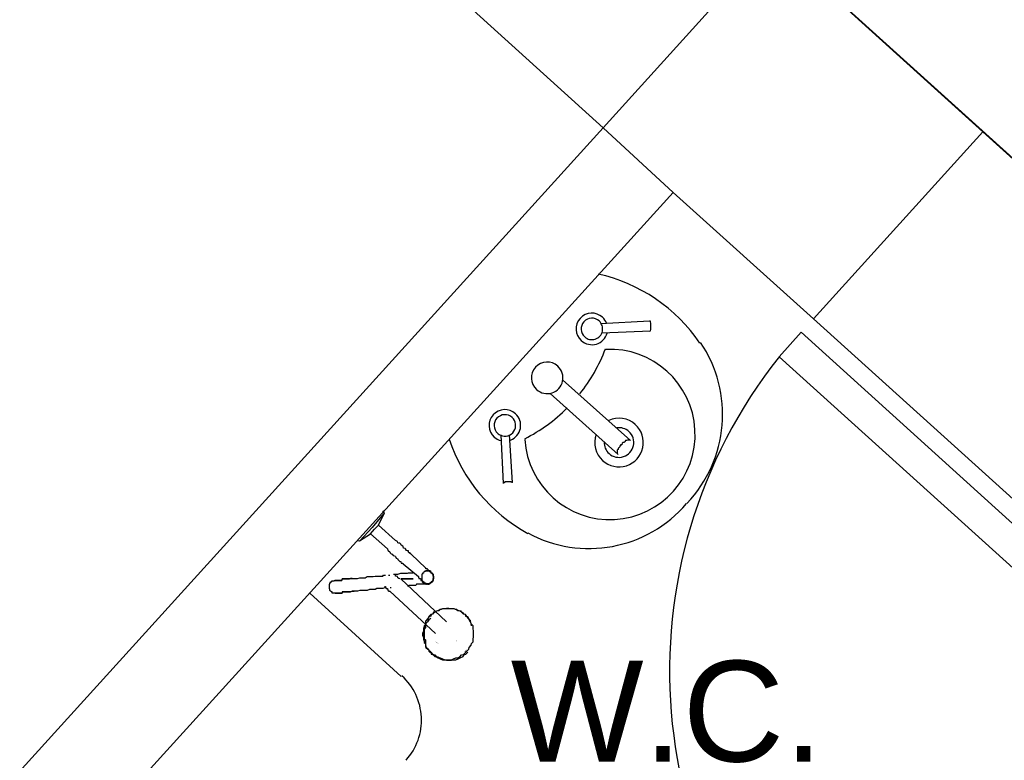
# Model space of a CAD drawing. Header units: millimetres. Extents: x 335 to 739275, y -1 to 84.
# Tile 53 of 71: x 382.52 to 384.59, y 37.71 to 39.26. Entities that reach past the tile are written whole.
import ezdxf

# ---------------------------------------------------------------- set-up
doc = ezdxf.new("R2010")
doc.units = ezdxf.units.MM
doc.header["$MEASUREMENT"] = 0
doc.styles.add('Arial', font='arial.ttf')

msp = doc.modelspace()

# ---------------------------------------------------------------- hatches: boundary and pattern name
at = {"linetype": 'Continuous'}
for points in [[(383.4027, 37.9507), (383.3957, 37.9557), (383.3987, 37.9527), (383.4027, 37.9507), (383.4027, 37.9507)], [(383.4407, 37.9547), (383.4407, 37.9587), (383.4397, 37.9557), (383.4407, 37.9547), (383.4407, 37.9547)], [(383.4567, 37.9327), (383.4627, 37.9387), (383.4627, 37.9387), (383.4607, 37.9347), (383.4607, 37.9347), (383.4567, 37.9327), (383.4567, 37.9327), (383.4567, 37.9327), (383.4567, 37.9327)]]:
    msp.add_hatch(color=256, dxfattribs=at).paths.add_polyline_path(points)

# ---------------------------------------------------------------- linework, layer by layer
at = {"color": 7}
for p, q in [((382.1277, 40.5057), (383.7497, 39.0357)), ((384.1047, 39.4287), (383.7497, 39.0357)), ((384.1047, 39.4297), (387.3517, 36.4907)), ((384.5477, 39.0277), (384.1047, 39.4287)), ((383.7497, 39.0357), (382.2787, 37.4137)), ((383.8967, 38.8997), (383.7497, 39.0357)), ((384.5477, 39.0277), (384.1917, 38.6337)), ((384.1917, 38.6337), (384.5477, 39.0277)), ((389.2677, 34.7547), (384.5477, 39.0277)), ((382.5607, 37.4277), (383.8967, 38.8997)), ((383.8967, 38.8997), (384.1917, 38.6337)), ((384.1917, 38.6337), (384.9787, 37.9227)), ((384.1917, 38.6337), (384.9787, 37.9227)), ((384.1657, 38.6057), (384.1197, 38.5537)), ((384.9527, 37.8927), (384.1657, 38.6057)), ((384.9057, 37.8437), (384.1197, 38.5537)), ((383.2877, 38.2237), (383.2637, 38.1947)), ((383.2767, 38.1997), (383.2897, 38.2257)), ((383.2897, 38.2257), (383.2857, 38.2297)), ((383.2637, 38.1947), (383.2377, 38.1667)), ((383.2597, 38.1817), (383.2687, 38.1917)), ((383.2687, 38.1917), (383.2767, 38.1997)), ((383.3127, 38.1677), (383.2767, 38.1997)), ((383.2367, 38.1667), (383.2597, 38.1817)), ((383.2597, 38.1817), (383.2957, 38.1497)), ((383.2327, 38.1677), (383.2367, 38.1667)), ((383.3767, 38.1097), (383.3457, 38.1387)), ((383.3287, 38.1187), (383.3607, 38.0917)), ((383.4197, 37.9967), (383.3237, 38.0867)), ((383.3037, 38.0677), (383.3017, 38.0677)), ((383.1327, 38.0567), (383.3247, 37.8817)), ((383.3007, 38.0607), (383.3967, 37.9717)), ((383.4647, 38.0067), (383.4627, 38.0077)), ((383.3907, 37.9277), (383.3927, 37.9267))]:
    msp.add_line(p, q, dxfattribs=at)
at = {"color": 7, "linetype": 'Continuous'}
for p, q in [((383.8467, 38.6287), (383.7437, 38.6237)), ((383.8487, 38.6077), (383.7467, 38.6037)), ((383.8067, 38.3777), (383.6637, 38.5057)), ((383.7807, 38.3487), (383.6377, 38.4767)), ((383.5397, 38.2877), (383.5347, 38.3897)), ((383.5587, 38.2897), (383.5527, 38.3897))]:
    msp.add_line(p, q, dxfattribs=at)
for points in [[(383.8467, 38.6077), (383.8487, 38.6087), (383.8487, 38.6087), (383.8497, 38.6117), (383.8497, 38.6127), (383.8497, 38.6127), (383.8497, 38.6137), (383.8497, 38.6137), (383.8497, 38.6137), (383.8497, 38.6167), (383.8497, 38.6167), (383.8497, 38.6167), (383.8497, 38.6167), (383.8497, 38.6167), (383.8497, 38.6177), (383.8497, 38.6177), (383.8497, 38.6177), (383.8497, 38.6177), (383.8497, 38.6177), (383.8497, 38.6177), (383.8497, 38.6177), (383.8497, 38.6197), (383.8497, 38.6197), (383.8497, 38.6197), (383.8497, 38.6197), (383.8497, 38.6197), (383.8497, 38.6217), (383.8497, 38.6217), (383.8497, 38.6217), (383.8497, 38.6217), (383.8497, 38.6237), (383.8497, 38.6237), (383.8497, 38.6247), (383.8497, 38.6247), (383.8487, 38.6277), (383.8487, 38.6287), (383.8467, 38.6287)], [(383.8067, 38.3777), (383.8057, 38.3787), (383.8047, 38.3787), (383.8017, 38.3787), (383.8007, 38.3787), (383.7987, 38.3777), (383.7967, 38.3777), (383.7947, 38.3747), (383.7937, 38.3747), (383.7937, 38.3737), (383.7907, 38.3737), (383.7907, 38.3737), (383.7897, 38.3727), (383.7897, 38.3727), (383.7897, 38.3727), (383.7887, 38.3697), (383.7887, 38.3697), (383.7887, 38.3697), (383.7887, 38.3687), (383.7857, 38.3687), (383.7857, 38.3687), (383.7857, 38.3667), (383.7847, 38.3667), (383.7847, 38.3667), (383.7847, 38.3647), (383.7847, 38.3647), (383.7827, 38.3627), (383.7827, 38.3627), (383.7807, 38.3617), (383.7807, 38.3617), (383.7807, 38.3587), (383.7787, 38.3577), (383.7787, 38.3567), (383.7787, 38.3537), (383.7787, 38.3527), (383.7787, 38.3507), (383.7807, 38.3487)], [(383.5587, 38.2897), (383.5587, 38.2897), (383.5567, 38.2897), (383.5557, 38.2907), (383.5557, 38.2907), (383.5527, 38.2907), (383.5527, 38.2907), (383.5517, 38.2907), (383.5517, 38.2907), (383.5517, 38.2907), (383.5507, 38.2907), (383.5507, 38.2907), (383.5507, 38.2907), (383.5507, 38.2907), (383.5507, 38.2907), (383.5507, 38.2907), (383.5477, 38.2907), (383.5477, 38.2907), (383.5477, 38.2907), (383.5477, 38.2907), (383.5477, 38.2907), (383.5477, 38.2907), (383.5477, 38.2907), (383.5467, 38.2907), (383.5467, 38.2907), (383.5467, 38.2907), (383.5467, 38.2907), (383.5467, 38.2907), (383.5447, 38.2907), (383.5447, 38.2907), (383.5447, 38.2907), (383.5427, 38.2907), (383.5427, 38.2897), (383.5407, 38.2897), (383.5397, 38.2897), (383.5397, 38.2897), (383.5397, 38.2877)]]:
    msp.add_lwpolyline(points, dxfattribs=at)
at = {"color": 7}
for points in [[(383.2957, 38.1497), (383.2967, 38.1467), (383.2977, 38.1457), (383.3007, 38.1437), (383.3017, 38.1417), (383.3037, 38.1397), (383.3057, 38.1387), (383.3077, 38.1357), (383.3087, 38.1357), (383.3117, 38.1347), (383.3127, 38.1337), (383.3137, 38.1307), (383.3167, 38.1297), (383.3167, 38.1297), (383.3177, 38.1277), (383.3197, 38.1257), (383.3217, 38.1237), (383.3237, 38.1237), (383.3237, 38.1227), (383.3247, 38.1197), (383.3277, 38.1197), (383.3277, 38.1187), (383.3287, 38.1187)], [(383.3457, 38.1387), (383.3447, 38.1397), (383.3437, 38.1397), (383.3437, 38.1417), (383.3407, 38.1417), (383.3397, 38.1437), (383.3397, 38.1457), (383.3377, 38.1457), (383.3357, 38.1467), (383.3337, 38.1497), (383.3327, 38.1507), (383.3297, 38.1517), (383.3297, 38.1517), (383.3287, 38.1547), (383.3277, 38.1557), (383.3247, 38.1577), (383.3237, 38.1597), (383.3217, 38.1617), (383.3197, 38.1617), (383.3177, 38.1627), (383.3167, 38.1657), (383.3137, 38.1667), (383.3127, 38.1677)], [(383.3877, 38.0997), (383.3877, 38.0997), (383.3877, 38.0997), (383.3877, 38.0997), (383.3877, 38.0997), (383.3877, 38.0997), (383.3867, 38.1027), (383.3867, 38.1027), (383.3867, 38.1027), (383.3847, 38.1037), (383.3847, 38.1037), (383.3847, 38.1037), (383.3827, 38.1047), (383.3827, 38.1047), (383.3807, 38.1067), (383.3797, 38.1067), (383.3797, 38.1077), (383.3767, 38.1077), (383.3767, 38.1097), (383.3767, 38.1097)], [(383.2217, 38.0877), (383.2177, 38.0877), (383.2157, 38.0867), (383.2117, 38.0867), (383.2097, 38.0867), (383.2057, 38.0867), (383.2047, 38.0867), (383.2007, 38.0867), (383.1997, 38.0837), (383.1967, 38.0837), (383.1937, 38.0837), (383.1917, 38.0837), (383.1897, 38.0837), (383.1897, 38.0837), (383.1887, 38.0837), (383.1857, 38.0837), (383.1857, 38.0837), (383.1847, 38.0837), (383.1847, 38.0837), (383.1847, 38.0837), (383.1847, 38.0837), (383.1847, 38.0837)], [(383.1847, 38.0837), (383.1847, 38.0837), (383.1847, 38.0837), (383.1847, 38.0837), (383.1857, 38.0837), (383.1857, 38.0837), (383.1887, 38.0837), (383.1887, 38.0837), (383.1897, 38.0837), (383.1917, 38.0837), (383.1937, 38.0837), (383.1957, 38.0837), (383.1997, 38.0837), (383.2007, 38.0867), (383.2017, 38.0867), (383.2057, 38.0867), (383.2077, 38.0867), (383.2117, 38.0867), (383.2157, 38.0867), (383.2177, 38.0877), (383.2217, 38.0877)], [(383.2217, 38.0877), (383.2277, 38.0877), (383.2327, 38.0877), (383.2377, 38.0887), (383.2437, 38.0887), (383.2487, 38.0887), (383.2527, 38.0917), (383.2577, 38.0917), (383.2607, 38.0917), (383.2657, 38.0917), (383.2697, 38.0927), (383.2737, 38.0927), (383.2767, 38.0927), (383.2807, 38.0927), (383.2817, 38.0927), (383.2857, 38.0927), (383.2877, 38.0947), (383.2917, 38.0947)], [(383.2977, 38.0947), (383.2977, 38.0947), (383.3007, 38.0947), (383.3007, 38.0947)], [(383.3087, 38.0967), (383.3117, 38.0967), (383.3177, 38.0967), (383.3237, 38.0987), (383.3297, 38.0987), (383.3357, 38.0987)], [(383.3217, 38.0867), (383.3217, 38.0867), (383.3197, 38.0877), (383.3197, 38.0877), (383.3177, 38.0887), (383.3177, 38.0887), (383.3167, 38.0917), (383.3167, 38.0917), (383.3167, 38.0917), (383.3137, 38.0927), (383.3137, 38.0927), (383.3137, 38.0927), (383.3137, 38.0927), (383.3127, 38.0927), (383.3127, 38.0927), (383.3127, 38.0947), (383.3127, 38.0947), (383.3127, 38.0947)], [(383.3497, 38.0867), (383.3407, 38.0867), (383.3397, 38.0867), (383.3377, 38.0867), (383.3377, 38.0867), (383.3377, 38.0867), (383.3377, 38.0867), (383.3377, 38.0867), (383.3377, 38.0867), (383.3377, 38.0867), (383.3377, 38.0867), (383.3377, 38.0867), (383.3377, 38.0867), (383.3377, 38.0867), (383.3357, 38.0867), (383.3357, 38.0867), (383.3357, 38.0867), (383.3357, 38.0867), (383.3357, 38.0867), (383.3357, 38.0867), (383.3357, 38.0867), (383.3357, 38.0867), (383.3357, 38.0867), (383.3357, 38.0867), (383.3357, 38.0867), (383.3357, 38.0867), (383.3357, 38.0867), (383.3357, 38.0867), (383.3357, 38.0867), (383.3357, 38.0867), (383.3357, 38.0867), (383.3357, 38.0867), (383.3357, 38.0867), (383.3357, 38.0867), (383.3337, 38.0867), (383.3327, 38.0867), (383.3237, 38.0867), (383.3327, 38.0867), (383.3337, 38.0867), (383.3357, 38.0867), (383.3357, 38.0867), (383.3357, 38.0867), (383.3357, 38.0867), (383.3357, 38.0867), (383.3357, 38.0867), (383.3357, 38.0867), (383.3357, 38.0867), (383.3357, 38.0867), (383.3357, 38.0867), (383.3357, 38.0867), (383.3357, 38.0867), (383.3357, 38.0867), (383.3357, 38.0867), (383.3357, 38.0867), (383.3357, 38.0867), (383.3357, 38.0867), (383.3357, 38.0867), (383.3357, 38.0867), (383.3357, 38.0867), (383.3377, 38.0867), (383.3377, 38.0867), (383.3377, 38.0867), (383.3377, 38.0867), (383.3377, 38.0867), (383.3377, 38.0867), (383.3377, 38.0867), (383.3377, 38.0867), (383.3377, 38.0867), (383.3377, 38.0867), (383.3377, 38.0867), (383.3397, 38.0867), (383.3407, 38.0867), (383.3497, 38.0867)], [(383.3497, 38.0867), (383.3407, 38.0867), (383.3397, 38.0867), (383.3377, 38.0867), (383.3377, 38.0867), (383.3377, 38.0867), (383.3377, 38.0867), (383.3377, 38.0867), (383.3377, 38.0867), (383.3377, 38.0867), (383.3377, 38.0867), (383.3377, 38.0867), (383.3377, 38.0867), (383.3377, 38.0867), (383.3357, 38.0867), (383.3357, 38.0867), (383.3357, 38.0867), (383.3357, 38.0867), (383.3357, 38.0867), (383.3357, 38.0867), (383.3357, 38.0867), (383.3357, 38.0867), (383.3357, 38.0867), (383.3357, 38.0867), (383.3357, 38.0867), (383.3357, 38.0867), (383.3357, 38.0867), (383.3357, 38.0867), (383.3357, 38.0867), (383.3357, 38.0867), (383.3357, 38.0867), (383.3357, 38.0867), (383.3357, 38.0867), (383.3357, 38.0867), (383.3337, 38.0867), (383.3327, 38.0867), (383.3237, 38.0867), (383.3327, 38.0867), (383.3337, 38.0867), (383.3357, 38.0867), (383.3357, 38.0867), (383.3357, 38.0867), (383.3357, 38.0867), (383.3357, 38.0867), (383.3357, 38.0867), (383.3357, 38.0867), (383.3357, 38.0867), (383.3357, 38.0867), (383.3357, 38.0867), (383.3357, 38.0867), (383.3357, 38.0867), (383.3357, 38.0867), (383.3357, 38.0867), (383.3357, 38.0867), (383.3357, 38.0867), (383.3357, 38.0867), (383.3357, 38.0867), (383.3357, 38.0867), (383.3357, 38.0867), (383.3377, 38.0867), (383.3377, 38.0867), (383.3377, 38.0867), (383.3377, 38.0867), (383.3377, 38.0867), (383.3377, 38.0867), (383.3377, 38.0867), (383.3377, 38.0867), (383.3377, 38.0867), (383.3377, 38.0867), (383.3377, 38.0867), (383.3397, 38.0867), (383.3407, 38.0867), (383.3497, 38.0867)], [(383.3497, 38.0867), (383.3407, 38.0867), (383.3397, 38.0867), (383.3377, 38.0867), (383.3377, 38.0867), (383.3377, 38.0867), (383.3377, 38.0867), (383.3377, 38.0867), (383.3377, 38.0867), (383.3377, 38.0867), (383.3377, 38.0867), (383.3377, 38.0867), (383.3377, 38.0867), (383.3377, 38.0867), (383.3357, 38.0867), (383.3357, 38.0867), (383.3357, 38.0867), (383.3357, 38.0867), (383.3357, 38.0867), (383.3357, 38.0867), (383.3357, 38.0867), (383.3357, 38.0867), (383.3357, 38.0867), (383.3357, 38.0867), (383.3357, 38.0867), (383.3357, 38.0867), (383.3357, 38.0867), (383.3357, 38.0867), (383.3357, 38.0867), (383.3357, 38.0867), (383.3357, 38.0867), (383.3357, 38.0867), (383.3357, 38.0867), (383.3357, 38.0867), (383.3337, 38.0867), (383.3327, 38.0867), (383.3237, 38.0867), (383.3327, 38.0867), (383.3337, 38.0867), (383.3357, 38.0867), (383.3357, 38.0867), (383.3357, 38.0867), (383.3357, 38.0867), (383.3357, 38.0867), (383.3357, 38.0867), (383.3357, 38.0867), (383.3357, 38.0867), (383.3357, 38.0867), (383.3357, 38.0867), (383.3357, 38.0867), (383.3357, 38.0867), (383.3357, 38.0867), (383.3357, 38.0867), (383.3357, 38.0867), (383.3357, 38.0867), (383.3357, 38.0867), (383.3357, 38.0867), (383.3357, 38.0867), (383.3357, 38.0867), (383.3377, 38.0867), (383.3377, 38.0867), (383.3377, 38.0867), (383.3377, 38.0867), (383.3377, 38.0867), (383.3377, 38.0867), (383.3377, 38.0867), (383.3377, 38.0867), (383.3377, 38.0867), (383.3377, 38.0867), (383.3377, 38.0867), (383.3397, 38.0867), (383.3407, 38.0867), (383.3497, 38.0867)], [(383.3497, 38.0867), (383.3407, 38.0867), (383.3397, 38.0867), (383.3377, 38.0867), (383.3377, 38.0867), (383.3377, 38.0867), (383.3377, 38.0867), (383.3377, 38.0867), (383.3377, 38.0867), (383.3377, 38.0867), (383.3377, 38.0867), (383.3377, 38.0867), (383.3377, 38.0867), (383.3377, 38.0867), (383.3357, 38.0867), (383.3357, 38.0867), (383.3357, 38.0867), (383.3357, 38.0867), (383.3357, 38.0867), (383.3357, 38.0867), (383.3357, 38.0867), (383.3357, 38.0867), (383.3357, 38.0867), (383.3357, 38.0867), (383.3357, 38.0867), (383.3357, 38.0867), (383.3357, 38.0867), (383.3357, 38.0867), (383.3357, 38.0867), (383.3357, 38.0867), (383.3357, 38.0867), (383.3357, 38.0867), (383.3357, 38.0867), (383.3357, 38.0867), (383.3337, 38.0867), (383.3327, 38.0867), (383.3237, 38.0867), (383.3327, 38.0867), (383.3337, 38.0867), (383.3357, 38.0867), (383.3357, 38.0867), (383.3357, 38.0867), (383.3357, 38.0867), (383.3357, 38.0867), (383.3357, 38.0867), (383.3357, 38.0867), (383.3357, 38.0867), (383.3357, 38.0867), (383.3357, 38.0867), (383.3357, 38.0867), (383.3357, 38.0867), (383.3357, 38.0867), (383.3357, 38.0867), (383.3357, 38.0867), (383.3357, 38.0867), (383.3357, 38.0867), (383.3357, 38.0867), (383.3357, 38.0867), (383.3357, 38.0867), (383.3377, 38.0867), (383.3377, 38.0867), (383.3377, 38.0867), (383.3377, 38.0867), (383.3377, 38.0867), (383.3377, 38.0867), (383.3377, 38.0867), (383.3377, 38.0867), (383.3377, 38.0867), (383.3377, 38.0867), (383.3377, 38.0867), (383.3397, 38.0867), (383.3407, 38.0867), (383.3497, 38.0867)], [(383.3497, 38.0867), (383.3407, 38.0867), (383.3397, 38.0867), (383.3377, 38.0867), (383.3377, 38.0867), (383.3377, 38.0867), (383.3377, 38.0867), (383.3377, 38.0867), (383.3377, 38.0867), (383.3377, 38.0867), (383.3377, 38.0867), (383.3377, 38.0867), (383.3377, 38.0867), (383.3377, 38.0867), (383.3357, 38.0867), (383.3357, 38.0867), (383.3357, 38.0867), (383.3357, 38.0867), (383.3357, 38.0867), (383.3357, 38.0867), (383.3357, 38.0867), (383.3357, 38.0867), (383.3357, 38.0867), (383.3357, 38.0867), (383.3357, 38.0867), (383.3357, 38.0867), (383.3357, 38.0867), (383.3357, 38.0867), (383.3357, 38.0867), (383.3357, 38.0867), (383.3357, 38.0867), (383.3357, 38.0867), (383.3357, 38.0867), (383.3357, 38.0867), (383.3337, 38.0867), (383.3327, 38.0867), (383.3237, 38.0867), (383.3327, 38.0867), (383.3337, 38.0867), (383.3357, 38.0867), (383.3357, 38.0867), (383.3357, 38.0867), (383.3357, 38.0867), (383.3357, 38.0867), (383.3357, 38.0867), (383.3357, 38.0867), (383.3357, 38.0867), (383.3357, 38.0867), (383.3357, 38.0867), (383.3357, 38.0867), (383.3357, 38.0867), (383.3357, 38.0867), (383.3357, 38.0867), (383.3357, 38.0867), (383.3357, 38.0867), (383.3357, 38.0867), (383.3357, 38.0867), (383.3357, 38.0867), (383.3357, 38.0867), (383.3377, 38.0867), (383.3377, 38.0867), (383.3377, 38.0867), (383.3377, 38.0867), (383.3377, 38.0867), (383.3377, 38.0867), (383.3377, 38.0867), (383.3377, 38.0867), (383.3377, 38.0867), (383.3377, 38.0867), (383.3377, 38.0867), (383.3397, 38.0867), (383.3407, 38.0867), (383.3497, 38.0867)], [(383.3497, 38.0867), (383.3407, 38.0867), (383.3397, 38.0867), (383.3377, 38.0867), (383.3377, 38.0867), (383.3377, 38.0867), (383.3377, 38.0867), (383.3377, 38.0867), (383.3377, 38.0867), (383.3377, 38.0867), (383.3377, 38.0867), (383.3377, 38.0867), (383.3377, 38.0867), (383.3377, 38.0867), (383.3357, 38.0867), (383.3357, 38.0867), (383.3357, 38.0867), (383.3357, 38.0867), (383.3357, 38.0867), (383.3357, 38.0867), (383.3357, 38.0867), (383.3357, 38.0867), (383.3357, 38.0867), (383.3357, 38.0867), (383.3357, 38.0867), (383.3357, 38.0867), (383.3357, 38.0867), (383.3357, 38.0867), (383.3357, 38.0867), (383.3357, 38.0867), (383.3357, 38.0867), (383.3357, 38.0867), (383.3357, 38.0867), (383.3357, 38.0867), (383.3337, 38.0867), (383.3327, 38.0867), (383.3237, 38.0867), (383.3327, 38.0867), (383.3337, 38.0867), (383.3357, 38.0867), (383.3357, 38.0867), (383.3357, 38.0867), (383.3357, 38.0867), (383.3357, 38.0867), (383.3357, 38.0867), (383.3357, 38.0867), (383.3357, 38.0867), (383.3357, 38.0867), (383.3357, 38.0867), (383.3357, 38.0867), (383.3357, 38.0867), (383.3357, 38.0867), (383.3357, 38.0867), (383.3357, 38.0867), (383.3357, 38.0867), (383.3357, 38.0867), (383.3357, 38.0867), (383.3357, 38.0867), (383.3357, 38.0867), (383.3377, 38.0867), (383.3377, 38.0867), (383.3377, 38.0867), (383.3377, 38.0867), (383.3377, 38.0867), (383.3377, 38.0867), (383.3377, 38.0867), (383.3377, 38.0867), (383.3377, 38.0867), (383.3377, 38.0867), (383.3377, 38.0867), (383.3397, 38.0867), (383.3407, 38.0867), (383.3497, 38.0867)], [(383.3497, 38.0867), (383.3407, 38.0867), (383.3397, 38.0867), (383.3377, 38.0867), (383.3377, 38.0867), (383.3377, 38.0867), (383.3377, 38.0867), (383.3377, 38.0867), (383.3377, 38.0867), (383.3377, 38.0867), (383.3377, 38.0867), (383.3377, 38.0867), (383.3377, 38.0867), (383.3377, 38.0867), (383.3357, 38.0867), (383.3357, 38.0867), (383.3357, 38.0867), (383.3357, 38.0867), (383.3357, 38.0867), (383.3357, 38.0867), (383.3357, 38.0867), (383.3357, 38.0867), (383.3357, 38.0867), (383.3357, 38.0867), (383.3357, 38.0867), (383.3357, 38.0867), (383.3357, 38.0867), (383.3357, 38.0867), (383.3357, 38.0867), (383.3357, 38.0867), (383.3357, 38.0867), (383.3357, 38.0867), (383.3357, 38.0867), (383.3357, 38.0867), (383.3337, 38.0867), (383.3327, 38.0867), (383.3237, 38.0867), (383.3327, 38.0867), (383.3337, 38.0867), (383.3357, 38.0867), (383.3357, 38.0867), (383.3357, 38.0867), (383.3357, 38.0867), (383.3357, 38.0867), (383.3357, 38.0867), (383.3357, 38.0867), (383.3357, 38.0867), (383.3357, 38.0867), (383.3357, 38.0867), (383.3357, 38.0867), (383.3357, 38.0867), (383.3357, 38.0867), (383.3357, 38.0867), (383.3357, 38.0867), (383.3357, 38.0867), (383.3357, 38.0867), (383.3357, 38.0867), (383.3357, 38.0867), (383.3357, 38.0867), (383.3377, 38.0867), (383.3377, 38.0867), (383.3377, 38.0867), (383.3377, 38.0867), (383.3377, 38.0867), (383.3377, 38.0867), (383.3377, 38.0867), (383.3377, 38.0867), (383.3377, 38.0867), (383.3377, 38.0867), (383.3377, 38.0867), (383.3397, 38.0867), (383.3407, 38.0867), (383.3497, 38.0867)], [(383.3357, 38.0987), (383.3377, 38.0987), (383.3397, 38.0997), (383.3407, 38.0997), (383.3437, 38.0997), (383.3447, 38.0997), (383.3457, 38.0997), (383.3487, 38.0997), (383.3497, 38.0997)], [(383.3607, 38.0917), (383.3607, 38.0887), (383.3617, 38.0887), (383.3617, 38.0877), (383.3647, 38.0877), (383.3657, 38.0867), (383.3657, 38.0867), (383.3657, 38.0837), (383.3677, 38.0837), (383.3677, 38.0827), (383.3697, 38.0827), (383.3697, 38.0827), (383.3697, 38.0827), (383.3697, 38.0807), (383.3717, 38.0807), (383.3717, 38.0807), (383.3717, 38.0807), (383.3717, 38.0807), (383.3717, 38.0807)], [(383.3877, 38.0997), (383.3877, 38.0997), (383.3867, 38.1027), (383.3867, 38.1027), (383.3847, 38.1027), (383.3827, 38.1037), (383.3827, 38.1037), (383.3807, 38.1037), (383.3797, 38.1037), (383.3797, 38.1037), (383.3767, 38.1037), (383.3757, 38.1037), (383.3757, 38.1037), (383.3757, 38.1027), (383.3757, 38.1027), (383.3727, 38.1027), (383.3717, 38.0997), (383.3717, 38.0997), (383.3717, 38.0987), (383.3697, 38.0987), (383.3697, 38.0967), (383.3677, 38.0967), (383.3677, 38.0947), (383.3677, 38.0947), (383.3677, 38.0927), (383.3677, 38.0917), (383.3677, 38.0917), (383.3677, 38.0887), (383.3677, 38.0877), (383.3677, 38.0877), (383.3677, 38.0867), (383.3677, 38.0837), (383.3677, 38.0837), (383.3697, 38.0827), (383.3697, 38.0827), (383.3717, 38.0807), (383.3717, 38.0807), (383.3727, 38.0787), (383.3727, 38.0787), (383.3757, 38.0787), (383.3757, 38.0767), (383.3757, 38.0767), (383.3767, 38.0767), (383.3767, 38.0767), (383.3797, 38.0767), (383.3797, 38.0767), (383.3807, 38.0767), (383.3827, 38.0767), (383.3827, 38.0767), (383.3847, 38.0767), (383.3867, 38.0787), (383.3867, 38.0787), (383.3877, 38.0787), (383.3877, 38.0807), (383.3907, 38.0807), (383.3907, 38.0827), (383.3907, 38.0827), (383.3917, 38.0837), (383.3917, 38.0867), (383.3917, 38.0867), (383.3917, 38.0877), (383.3927, 38.0877), (383.3927, 38.0887), (383.3927, 38.0917), (383.3927, 38.0917), (383.3917, 38.0927), (383.3917, 38.0947), (383.3917, 38.0947), (383.3917, 38.0967), (383.3907, 38.0967), (383.3907, 38.0987), (383.3907, 38.0987), (383.3877, 38.0997)], [(383.3877, 38.0997), (383.3877, 38.0997), (383.3867, 38.1027), (383.3867, 38.1027), (383.3847, 38.1027), (383.3827, 38.1037), (383.3827, 38.1037), (383.3807, 38.1037), (383.3797, 38.1037), (383.3797, 38.1037), (383.3767, 38.1037), (383.3757, 38.1037), (383.3757, 38.1037), (383.3757, 38.1027), (383.3757, 38.1027), (383.3727, 38.1027), (383.3717, 38.0997), (383.3717, 38.0997), (383.3717, 38.0987), (383.3697, 38.0987), (383.3697, 38.0967), (383.3677, 38.0967), (383.3677, 38.0947), (383.3677, 38.0947), (383.3677, 38.0927), (383.3677, 38.0917), (383.3677, 38.0917), (383.3677, 38.0887), (383.3677, 38.0877), (383.3677, 38.0877), (383.3677, 38.0867), (383.3677, 38.0837), (383.3677, 38.0837), (383.3697, 38.0827), (383.3697, 38.0827), (383.3717, 38.0807), (383.3717, 38.0807), (383.3727, 38.0787), (383.3727, 38.0787), (383.3757, 38.0787), (383.3757, 38.0767), (383.3757, 38.0767), (383.3767, 38.0767), (383.3767, 38.0767), (383.3797, 38.0767), (383.3797, 38.0767), (383.3807, 38.0767), (383.3827, 38.0767), (383.3827, 38.0767), (383.3847, 38.0767), (383.3867, 38.0787), (383.3867, 38.0787), (383.3877, 38.0787), (383.3877, 38.0807), (383.3907, 38.0807), (383.3907, 38.0827), (383.3907, 38.0827), (383.3917, 38.0837), (383.3917, 38.0867), (383.3917, 38.0867), (383.3917, 38.0877), (383.3927, 38.0877), (383.3927, 38.0887), (383.3927, 38.0917), (383.3927, 38.0917), (383.3917, 38.0927), (383.3917, 38.0947), (383.3917, 38.0947), (383.3917, 38.0967), (383.3907, 38.0967), (383.3907, 38.0987), (383.3907, 38.0987), (383.3877, 38.0997)], [(383.3877, 38.0997), (383.3877, 38.0997), (383.3867, 38.1027), (383.3867, 38.1027), (383.3847, 38.1027), (383.3827, 38.1037), (383.3827, 38.1037), (383.3807, 38.1037), (383.3797, 38.1037), (383.3797, 38.1037), (383.3767, 38.1037), (383.3757, 38.1037), (383.3757, 38.1037), (383.3757, 38.1027), (383.3757, 38.1027), (383.3727, 38.1027), (383.3717, 38.0997), (383.3717, 38.0997), (383.3717, 38.0987), (383.3697, 38.0987), (383.3697, 38.0967), (383.3677, 38.0967), (383.3677, 38.0947), (383.3677, 38.0947), (383.3677, 38.0927), (383.3677, 38.0917), (383.3677, 38.0917), (383.3677, 38.0887), (383.3677, 38.0877), (383.3677, 38.0877), (383.3677, 38.0867), (383.3677, 38.0837), (383.3677, 38.0837), (383.3697, 38.0827), (383.3697, 38.0827), (383.3717, 38.0807), (383.3717, 38.0807), (383.3727, 38.0787), (383.3727, 38.0787), (383.3757, 38.0787), (383.3757, 38.0767), (383.3757, 38.0767), (383.3767, 38.0767), (383.3767, 38.0767), (383.3797, 38.0767), (383.3797, 38.0767), (383.3807, 38.0767), (383.3827, 38.0767), (383.3827, 38.0767), (383.3847, 38.0767), (383.3867, 38.0787), (383.3867, 38.0787), (383.3877, 38.0787), (383.3877, 38.0807), (383.3907, 38.0807), (383.3907, 38.0827), (383.3907, 38.0827), (383.3917, 38.0837), (383.3917, 38.0867), (383.3917, 38.0867), (383.3917, 38.0877), (383.3927, 38.0877), (383.3927, 38.0887), (383.3927, 38.0917), (383.3927, 38.0917), (383.3917, 38.0927), (383.3917, 38.0947), (383.3917, 38.0947), (383.3917, 38.0967), (383.3907, 38.0967), (383.3907, 38.0987), (383.3907, 38.0987), (383.3877, 38.0997)], [(383.3877, 38.0997), (383.3877, 38.0997), (383.3867, 38.1027), (383.3867, 38.1027), (383.3847, 38.1027), (383.3827, 38.1037), (383.3827, 38.1037), (383.3807, 38.1037), (383.3797, 38.1037), (383.3797, 38.1037), (383.3767, 38.1037), (383.3757, 38.1037), (383.3757, 38.1037), (383.3757, 38.1027), (383.3757, 38.1027), (383.3727, 38.1027), (383.3717, 38.0997), (383.3717, 38.0997), (383.3717, 38.0987), (383.3697, 38.0987), (383.3697, 38.0967), (383.3677, 38.0967), (383.3677, 38.0947), (383.3677, 38.0947), (383.3677, 38.0927), (383.3677, 38.0917), (383.3677, 38.0917), (383.3677, 38.0887), (383.3677, 38.0877), (383.3677, 38.0877), (383.3677, 38.0867), (383.3677, 38.0837), (383.3677, 38.0837), (383.3697, 38.0827), (383.3697, 38.0827), (383.3717, 38.0807), (383.3717, 38.0807), (383.3727, 38.0787), (383.3727, 38.0787), (383.3757, 38.0787), (383.3757, 38.0767), (383.3757, 38.0767), (383.3767, 38.0767), (383.3767, 38.0767), (383.3797, 38.0767), (383.3797, 38.0767), (383.3807, 38.0767), (383.3827, 38.0767), (383.3827, 38.0767), (383.3847, 38.0767), (383.3867, 38.0787), (383.3867, 38.0787), (383.3877, 38.0787), (383.3877, 38.0807), (383.3907, 38.0807), (383.3907, 38.0827), (383.3907, 38.0827), (383.3917, 38.0837), (383.3917, 38.0867), (383.3917, 38.0867), (383.3917, 38.0877), (383.3927, 38.0877), (383.3927, 38.0887), (383.3927, 38.0917), (383.3927, 38.0917), (383.3917, 38.0927), (383.3917, 38.0947), (383.3917, 38.0947), (383.3917, 38.0967), (383.3907, 38.0967), (383.3907, 38.0987), (383.3907, 38.0987), (383.3877, 38.0997)], [(383.3877, 38.0997), (383.3877, 38.0997), (383.3867, 38.1027), (383.3867, 38.1027), (383.3847, 38.1027), (383.3827, 38.1037), (383.3827, 38.1037), (383.3807, 38.1037), (383.3797, 38.1037), (383.3797, 38.1037), (383.3767, 38.1037), (383.3757, 38.1037), (383.3757, 38.1037), (383.3757, 38.1027), (383.3757, 38.1027), (383.3727, 38.1027), (383.3717, 38.0997), (383.3717, 38.0997), (383.3717, 38.0987), (383.3697, 38.0987), (383.3697, 38.0967), (383.3677, 38.0967), (383.3677, 38.0947), (383.3677, 38.0947), (383.3677, 38.0927), (383.3677, 38.0917), (383.3677, 38.0917), (383.3677, 38.0887), (383.3677, 38.0877), (383.3677, 38.0877), (383.3677, 38.0867), (383.3677, 38.0837), (383.3677, 38.0837), (383.3697, 38.0827), (383.3697, 38.0827), (383.3717, 38.0807), (383.3717, 38.0807), (383.3727, 38.0787), (383.3727, 38.0787), (383.3757, 38.0787), (383.3757, 38.0767), (383.3757, 38.0767), (383.3767, 38.0767), (383.3767, 38.0767), (383.3797, 38.0767), (383.3797, 38.0767), (383.3807, 38.0767), (383.3827, 38.0767), (383.3827, 38.0767), (383.3847, 38.0767), (383.3867, 38.0787), (383.3867, 38.0787), (383.3877, 38.0787), (383.3877, 38.0807), (383.3907, 38.0807), (383.3907, 38.0827), (383.3907, 38.0827), (383.3917, 38.0837), (383.3917, 38.0867), (383.3917, 38.0867), (383.3917, 38.0877), (383.3927, 38.0877), (383.3927, 38.0887), (383.3927, 38.0917), (383.3927, 38.0917), (383.3917, 38.0927), (383.3917, 38.0947), (383.3917, 38.0947), (383.3917, 38.0967), (383.3907, 38.0967), (383.3907, 38.0987), (383.3907, 38.0987), (383.3877, 38.0997)], [(383.3877, 38.0997), (383.3877, 38.0997), (383.3867, 38.1027), (383.3867, 38.1027), (383.3847, 38.1027), (383.3827, 38.1037), (383.3827, 38.1037), (383.3807, 38.1037), (383.3797, 38.1037), (383.3797, 38.1037), (383.3767, 38.1037), (383.3757, 38.1037), (383.3757, 38.1037), (383.3757, 38.1027), (383.3757, 38.1027), (383.3727, 38.1027), (383.3717, 38.0997), (383.3717, 38.0997), (383.3717, 38.0987), (383.3697, 38.0987), (383.3697, 38.0967), (383.3677, 38.0967), (383.3677, 38.0947), (383.3677, 38.0947), (383.3677, 38.0927), (383.3677, 38.0917), (383.3677, 38.0917), (383.3677, 38.0887), (383.3677, 38.0877), (383.3677, 38.0877), (383.3677, 38.0867), (383.3677, 38.0837), (383.3677, 38.0837), (383.3697, 38.0827), (383.3697, 38.0827), (383.3717, 38.0807), (383.3717, 38.0807), (383.3727, 38.0787), (383.3727, 38.0787), (383.3757, 38.0787), (383.3757, 38.0767), (383.3757, 38.0767), (383.3767, 38.0767), (383.3767, 38.0767), (383.3797, 38.0767), (383.3797, 38.0767), (383.3807, 38.0767), (383.3827, 38.0767), (383.3827, 38.0767), (383.3847, 38.0767), (383.3867, 38.0787), (383.3867, 38.0787), (383.3877, 38.0787), (383.3877, 38.0807), (383.3907, 38.0807), (383.3907, 38.0827), (383.3907, 38.0827), (383.3917, 38.0837), (383.3917, 38.0867), (383.3917, 38.0867), (383.3917, 38.0877), (383.3927, 38.0877), (383.3927, 38.0887), (383.3927, 38.0917), (383.3927, 38.0917), (383.3917, 38.0927), (383.3917, 38.0947), (383.3917, 38.0947), (383.3917, 38.0967), (383.3907, 38.0967), (383.3907, 38.0987), (383.3907, 38.0987), (383.3877, 38.0997)], [(383.3757, 38.1037), (383.3757, 38.1037), (383.3767, 38.1037), (383.3767, 38.1037), (383.3767, 38.1037), (383.3767, 38.1037), (383.3767, 38.1037), (383.3767, 38.1037), (383.3767, 38.1037)], [(383.3767, 38.1037), (383.3797, 38.1037), (383.3797, 38.1037), (383.3797, 38.1037), (383.3807, 38.1037), (383.3807, 38.1037), (383.3807, 38.1037), (383.3807, 38.1037), (383.3827, 38.1037), (383.3827, 38.1037), (383.3827, 38.1037), (383.3847, 38.1027), (383.3847, 38.1027), (383.3847, 38.1027), (383.3847, 38.1027), (383.3867, 38.1027), (383.3867, 38.1027), (383.3867, 38.1027), (383.3867, 38.0997), (383.3877, 38.0997), (383.3877, 38.0997), (383.3877, 38.0997), (383.3877, 38.0997), (383.3907, 38.0987), (383.3907, 38.0987), (383.3907, 38.0987), (383.3907, 38.0987), (383.3907, 38.0987), (383.3907, 38.0967), (383.3917, 38.0967), (383.3917, 38.0967), (383.3917, 38.0967), (383.3917, 38.0947), (383.3917, 38.0947), (383.3917, 38.0947), (383.3917, 38.0927), (383.3917, 38.0927), (383.3917, 38.0927), (383.3927, 38.0927), (383.3927, 38.0917), (383.3927, 38.0917), (383.3927, 38.0917), (383.3927, 38.0887), (383.3927, 38.0887), (383.3927, 38.0887), (383.3927, 38.0877), (383.3917, 38.0877), (383.3917, 38.0877), (383.3917, 38.0877), (383.3917, 38.0867), (383.3917, 38.0867), (383.3917, 38.0867), (383.3917, 38.0837), (383.3917, 38.0837), (383.3917, 38.0837), (383.3917, 38.0837), (383.3907, 38.0827), (383.3907, 38.0827), (383.3907, 38.0827), (383.3907, 38.0827), (383.3907, 38.0807), (383.3877, 38.0807), (383.3877, 38.0807), (383.3877, 38.0807), (383.3877, 38.0807), (383.3877, 38.0787), (383.3867, 38.0787), (383.3867, 38.0787), (383.3867, 38.0787), (383.3867, 38.0787), (383.3847, 38.0787), (383.3847, 38.0767), (383.3847, 38.0767), (383.3827, 38.0767), (383.3827, 38.0767), (383.3827, 38.0767), (383.3827, 38.0767), (383.3807, 38.0767), (383.3807, 38.0767), (383.3807, 38.0767)], [(383.1857, 38.0567), (383.1857, 38.0567), (383.1857, 38.0567), (383.1847, 38.0567), (383.1847, 38.0567), (383.1847, 38.0567), (383.1837, 38.0567), (383.1837, 38.0567), (383.1837, 38.0567), (383.1837, 38.0567), (383.1807, 38.0567), (383.1807, 38.0567), (383.1807, 38.0567), (383.1797, 38.0567), (383.1797, 38.0567), (383.1797, 38.0597), (383.1797, 38.0597), (383.1777, 38.0597), (383.1777, 38.0597), (383.1777, 38.0597), (383.1777, 38.0597), (383.1757, 38.0607), (383.1757, 38.0607), (383.1757, 38.0607), (383.1757, 38.0607), (383.1757, 38.0607), (383.1747, 38.0627), (383.1747, 38.0627), (383.1747, 38.0627), (383.1747, 38.0627), (383.1747, 38.0647), (383.1747, 38.0647), (383.1747, 38.0647), (383.1737, 38.0667), (383.1737, 38.0667), (383.1737, 38.0667), (383.1737, 38.0667), (383.1737, 38.0677), (383.1737, 38.0677), (383.1737, 38.0677), (383.1737, 38.0707), (383.1737, 38.0707), (383.1737, 38.0707), (383.1737, 38.0707), (383.1737, 38.0717), (383.1737, 38.0717), (383.1737, 38.0717), (383.1737, 38.0727), (383.1737, 38.0727), (383.1737, 38.0727), (383.1737, 38.0757), (383.1737, 38.0757), (383.1747, 38.0757), (383.1747, 38.0757), (383.1747, 38.0767), (383.1747, 38.0767), (383.1747, 38.0767), (383.1747, 38.0767), (383.1747, 38.0787), (383.1757, 38.0787), (383.1757, 38.0787), (383.1757, 38.0787), (383.1757, 38.0807), (383.1757, 38.0807), (383.1777, 38.0807), (383.1777, 38.0807), (383.1777, 38.0807), (383.1777, 38.0807), (383.1797, 38.0827), (383.1797, 38.0827), (383.1797, 38.0827), (383.1807, 38.0827), (383.1807, 38.0827), (383.1807, 38.0827), (383.1807, 38.0827), (383.1837, 38.0827), (383.1837, 38.0827), (383.1837, 38.0837), (383.1847, 38.0837), (383.1847, 38.0837)], [(383.2917, 38.0677), (383.2897, 38.0677), (383.2857, 38.0667), (383.2847, 38.0667), (383.2807, 38.0667), (383.2767, 38.0667), (383.2737, 38.0667), (383.2697, 38.0647), (383.2657, 38.0647), (383.2607, 38.0647), (383.2577, 38.0647), (383.2527, 38.0627), (383.2477, 38.0627), (383.2437, 38.0627), (383.2377, 38.0627), (383.2327, 38.0607), (383.2277, 38.0607), (383.2257, 38.0607)], [(383.2897, 38.0707), (383.2917, 38.0707), (383.2917, 38.0707), (383.2917, 38.0707), (383.2917, 38.0677), (383.2917, 38.0677), (383.2917, 38.0677), (383.2927, 38.0677), (383.2927, 38.0677), (383.2927, 38.0667), (383.2957, 38.0667), (383.2957, 38.0667), (383.2957, 38.0647), (383.2967, 38.0647), (383.2967, 38.0627), (383.2977, 38.0627), (383.2977, 38.0607), (383.3007, 38.0607)], [(383.3807, 38.0767), (383.3807, 38.0767), (383.3807, 38.0767), (383.3807, 38.0767), (383.3807, 38.0767), (383.3797, 38.0767), (383.3797, 38.0767), (383.3797, 38.0767), (383.3797, 38.0767), (383.3767, 38.0767), (383.3767, 38.0767), (383.3757, 38.0767), (383.3757, 38.0767), (383.3757, 38.0767), (383.3757, 38.0757), (383.3727, 38.0757), (383.3727, 38.0757), (383.3717, 38.0757), (383.3697, 38.0757), (383.3697, 38.0757), (383.3677, 38.0757), (383.3657, 38.0757), (383.3647, 38.0757), (383.3647, 38.0757), (383.3617, 38.0757), (383.3607, 38.0757), (383.3597, 38.0757), (383.3567, 38.0757), (383.3557, 38.0727), (383.3537, 38.0727), (383.3517, 38.0727), (383.3497, 38.0727), (383.3487, 38.0727), (383.3457, 38.0727), (383.3447, 38.0727), (383.3437, 38.0727), (383.3407, 38.0727), (383.3397, 38.0717), (383.3377, 38.0717), (383.3377, 38.0717)], [(383.2257, 38.0607), (383.2217, 38.0607), (383.2177, 38.0597), (383.2157, 38.0597), (383.2117, 38.0597), (383.2097, 38.0597), (383.2057, 38.0597), (383.2047, 38.0597), (383.2007, 38.0597), (383.1997, 38.0567), (383.1967, 38.0567), (383.1957, 38.0567), (383.1937, 38.0567), (383.1917, 38.0567), (383.1897, 38.0567), (383.1897, 38.0567), (383.1887, 38.0567), (383.1887, 38.0567), (383.1857, 38.0567), (383.1857, 38.0567), (383.1857, 38.0567), (383.1857, 38.0567)], [(383.1857, 38.0567), (383.1857, 38.0567), (383.1857, 38.0567), (383.1887, 38.0567), (383.1887, 38.0567), (383.1897, 38.0567), (383.1897, 38.0567), (383.1917, 38.0567), (383.1937, 38.0567), (383.1957, 38.0567), (383.1967, 38.0567), (383.1997, 38.0567), (383.2007, 38.0567), (383.2017, 38.0597), (383.2057, 38.0597), (383.2077, 38.0597), (383.2117, 38.0597), (383.2157, 38.0597), (383.2177, 38.0597), (383.2207, 38.0607), (383.2237, 38.0607), (383.2257, 38.0607)], [(383.4597, 38.0117), (383.4557, 38.0127), (383.4517, 38.0167), (383.4487, 38.0187), (383.4437, 38.0197), (383.4397, 38.0227), (383.4347, 38.0237), (383.4287, 38.0237), (383.4247, 38.0247), (383.4197, 38.0247), (383.4167, 38.0237), (383.4117, 38.0237), (383.4067, 38.0227), (383.4027, 38.0197), (383.3987, 38.0187), (383.3927, 38.0167), (383.3907, 38.0127), (383.3867, 38.0117), (383.3827, 38.0077), (383.3807, 38.0037), (383.3767, 37.9987), (383.3757, 37.9957), (383.3757, 37.9917), (383.3727, 37.9867), (383.3717, 37.9827), (383.3717, 37.9767), (383.3697, 37.9717), (383.3697, 37.9687), (383.3717, 37.9637), (383.3717, 37.9597), (383.3727, 37.9547), (383.3757, 37.9507), (383.3757, 37.9447), (383.3767, 37.9427), (383.3807, 37.9387), (383.3847, 37.9347), (383.3867, 37.9317), (383.3907, 37.9277), (383.3957, 37.9267), (383.3987, 37.9227), (383.4027, 37.9207), (383.4077, 37.9187), (383.4117, 37.9187), (383.4167, 37.9167), (383.4227, 37.9167), (383.4247, 37.9167), (383.4307, 37.9167), (383.4347, 37.9187), (383.4397, 37.9207), (383.4437, 37.9207), (383.4487, 37.9237), (383.4517, 37.9267), (383.4557, 37.9277), (383.4597, 37.9317), (383.4627, 37.9347), (383.4667, 37.9387), (383.4677, 37.9427), (383.4717, 37.9477), (383.4727, 37.9507), (383.4757, 37.9547), (383.4757, 37.9597), (383.4767, 37.9647), (383.4767, 37.9687), (383.4767, 37.9747), (383.4767, 37.9767), (383.4757, 37.9827), (383.4757, 37.9877), (383.4727, 37.9917), (383.4707, 37.9957), (383.4677, 38.0007), (383.4667, 38.0037), (383.4627, 38.0077), (383.4597, 38.0117)], [(383.4597, 38.0117), (383.4557, 38.0127), (383.4517, 38.0167), (383.4487, 38.0187), (383.4437, 38.0197), (383.4397, 38.0227), (383.4347, 38.0237), (383.4287, 38.0237), (383.4247, 38.0247), (383.4197, 38.0247), (383.4167, 38.0237), (383.4117, 38.0237), (383.4067, 38.0227), (383.4027, 38.0197), (383.3987, 38.0187), (383.3927, 38.0167), (383.3907, 38.0127), (383.3867, 38.0117), (383.3827, 38.0077), (383.3807, 38.0037), (383.3767, 37.9987), (383.3757, 37.9957), (383.3757, 37.9917), (383.3727, 37.9867), (383.3717, 37.9827), (383.3717, 37.9767), (383.3697, 37.9717), (383.3697, 37.9687), (383.3717, 37.9637), (383.3717, 37.9597), (383.3727, 37.9547), (383.3757, 37.9507), (383.3757, 37.9447), (383.3767, 37.9427), (383.3807, 37.9387), (383.3847, 37.9347), (383.3867, 37.9317), (383.3907, 37.9277), (383.3957, 37.9267), (383.3987, 37.9227), (383.4027, 37.9207), (383.4077, 37.9187), (383.4117, 37.9187), (383.4167, 37.9167), (383.4227, 37.9167), (383.4247, 37.9167), (383.4307, 37.9167), (383.4347, 37.9187), (383.4397, 37.9207), (383.4437, 37.9207), (383.4487, 37.9237), (383.4517, 37.9267), (383.4557, 37.9277), (383.4597, 37.9317), (383.4627, 37.9347), (383.4667, 37.9387), (383.4677, 37.9427), (383.4717, 37.9477), (383.4727, 37.9507), (383.4757, 37.9547), (383.4757, 37.9597), (383.4767, 37.9647), (383.4767, 37.9687), (383.4767, 37.9747), (383.4767, 37.9767), (383.4757, 37.9827), (383.4757, 37.9877), (383.4727, 37.9917), (383.4707, 37.9957), (383.4677, 38.0007), (383.4667, 38.0037), (383.4627, 38.0077), (383.4597, 38.0117)], [(383.4597, 38.0117), (383.4557, 38.0127), (383.4517, 38.0167), (383.4487, 38.0187), (383.4437, 38.0197), (383.4397, 38.0227), (383.4347, 38.0237), (383.4287, 38.0237), (383.4247, 38.0247), (383.4197, 38.0247), (383.4167, 38.0237), (383.4117, 38.0237), (383.4067, 38.0227), (383.4027, 38.0197), (383.3987, 38.0187), (383.3927, 38.0167), (383.3907, 38.0127), (383.3867, 38.0117), (383.3827, 38.0077), (383.3807, 38.0037), (383.3767, 37.9987), (383.3757, 37.9957), (383.3757, 37.9917), (383.3727, 37.9867), (383.3717, 37.9827), (383.3717, 37.9767), (383.3697, 37.9717), (383.3697, 37.9687), (383.3717, 37.9637), (383.3717, 37.9597), (383.3727, 37.9547), (383.3757, 37.9507), (383.3757, 37.9447), (383.3767, 37.9427), (383.3807, 37.9387), (383.3847, 37.9347), (383.3867, 37.9317), (383.3907, 37.9277), (383.3957, 37.9267), (383.3987, 37.9227), (383.4027, 37.9207), (383.4077, 37.9187), (383.4117, 37.9187), (383.4167, 37.9167), (383.4227, 37.9167), (383.4247, 37.9167), (383.4307, 37.9167), (383.4347, 37.9187), (383.4397, 37.9207), (383.4437, 37.9207), (383.4487, 37.9237), (383.4517, 37.9267), (383.4557, 37.9277), (383.4597, 37.9317), (383.4627, 37.9347), (383.4667, 37.9387), (383.4677, 37.9427), (383.4717, 37.9477), (383.4727, 37.9507), (383.4757, 37.9547), (383.4757, 37.9597), (383.4767, 37.9647), (383.4767, 37.9687), (383.4767, 37.9747), (383.4767, 37.9767), (383.4757, 37.9827), (383.4757, 37.9877), (383.4727, 37.9917), (383.4707, 37.9957), (383.4677, 38.0007), (383.4667, 38.0037), (383.4627, 38.0077), (383.4597, 38.0117)], [(383.4597, 38.0117), (383.4557, 38.0127), (383.4517, 38.0167), (383.4487, 38.0187), (383.4437, 38.0197), (383.4397, 38.0227), (383.4347, 38.0237), (383.4287, 38.0237), (383.4247, 38.0247), (383.4197, 38.0247), (383.4167, 38.0237), (383.4117, 38.0237), (383.4067, 38.0227), (383.4027, 38.0197), (383.3987, 38.0187), (383.3927, 38.0167), (383.3907, 38.0127), (383.3867, 38.0117), (383.3827, 38.0077), (383.3807, 38.0037), (383.3767, 37.9987), (383.3757, 37.9957), (383.3757, 37.9917), (383.3727, 37.9867), (383.3717, 37.9827), (383.3717, 37.9767), (383.3697, 37.9717), (383.3697, 37.9687), (383.3717, 37.9637), (383.3717, 37.9597), (383.3727, 37.9547), (383.3757, 37.9507), (383.3757, 37.9447), (383.3767, 37.9427), (383.3807, 37.9387), (383.3847, 37.9347), (383.3867, 37.9317), (383.3907, 37.9277), (383.3957, 37.9267), (383.3987, 37.9227), (383.4027, 37.9207), (383.4077, 37.9187), (383.4117, 37.9187), (383.4167, 37.9167), (383.4227, 37.9167), (383.4247, 37.9167), (383.4307, 37.9167), (383.4347, 37.9187), (383.4397, 37.9207), (383.4437, 37.9207), (383.4487, 37.9237), (383.4517, 37.9267), (383.4557, 37.9277), (383.4597, 37.9317), (383.4627, 37.9347), (383.4667, 37.9387), (383.4677, 37.9427), (383.4717, 37.9477), (383.4727, 37.9507), (383.4757, 37.9547), (383.4757, 37.9597), (383.4767, 37.9647), (383.4767, 37.9687), (383.4767, 37.9747), (383.4767, 37.9767), (383.4757, 37.9827), (383.4757, 37.9877), (383.4727, 37.9917), (383.4707, 37.9957), (383.4677, 38.0007), (383.4667, 38.0037), (383.4627, 38.0077), (383.4597, 38.0117)], [(383.4707, 37.9967), (383.4707, 37.9987), (383.4677, 38.0007), (383.4667, 38.0027), (383.4667, 38.0037), (383.4647, 38.0067), (383.4627, 38.0077), (383.4607, 38.0077), (383.4607, 38.0087), (383.4597, 38.0117), (383.4567, 38.0127), (383.4557, 38.0147), (383.4547, 38.0147), (383.4517, 38.0167), (383.4507, 38.0187), (383.4487, 38.0187), (383.4467, 38.0197), (383.4447, 38.0197), (383.4407, 38.0227), (383.4397, 38.0227), (383.4387, 38.0227), (383.4357, 38.0237), (383.4347, 38.0237), (383.4327, 38.0237), (383.4287, 38.0237), (383.4277, 38.0237), (383.4247, 38.0237), (383.4237, 38.0237), (383.4227, 38.0237), (383.4187, 38.0237), (383.4167, 38.0237), (383.4147, 38.0237), (383.4127, 38.0237), (383.4117, 38.0237), (383.4087, 38.0227), (383.4067, 38.0227), (383.4037, 38.0197), (383.4027, 38.0197), (383.4007, 38.0197), (383.3987, 38.0187), (383.3967, 38.0167), (383.3957, 38.0167), (383.3927, 38.0147), (383.3917, 38.0127), (383.3907, 38.0127), (383.3877, 38.0117), (383.3867, 38.0087), (383.3847, 38.0077), (383.3827, 38.0067)], [(383.3827, 38.0067), (383.3827, 38.0067), (383.3807, 38.0037), (383.3797, 38.0027), (383.3797, 38.0007), (383.3767, 37.9987), (383.3757, 37.9967), (383.3757, 37.9927), (383.3757, 37.9917), (383.3757, 37.9907), (383.3727, 37.9877), (383.3727, 37.9867), (383.3727, 37.9847), (383.3717, 37.9827), (383.3717, 37.9807), (383.3717, 37.9767), (383.3717, 37.9757), (383.3717, 37.9747), (383.3717, 37.9717), (383.3717, 37.9707), (383.3717, 37.9667), (383.3717, 37.9647), (383.3717, 37.9637), (383.3717, 37.9607), (383.3717, 37.9597), (383.3727, 37.9557), (383.3727, 37.9547), (383.3727, 37.9527), (383.3757, 37.9507), (383.3757, 37.9487), (383.3757, 37.9477), (383.3757, 37.9447), (383.3767, 37.9437), (383.3767, 37.9427), (383.3797, 37.9397), (383.3807, 37.9387), (383.3827, 37.9367), (383.3827, 37.9347), (383.3847, 37.9327), (383.3867, 37.9317), (383.3877, 37.9287), (383.3907, 37.9287), (383.3917, 37.9277), (383.3927, 37.9267), (383.3957, 37.9267), (383.3967, 37.9237), (383.3987, 37.9227), (383.4007, 37.9227), (383.4027, 37.9207)], [(383.3867, 38.0037), (383.3827, 38.0007), (383.3797, 37.9967), (383.3767, 37.9927), (383.3757, 37.9907), (383.3757, 37.9847), (383.3727, 37.9807), (383.3727, 37.9757), (383.3727, 37.9707), (383.3727, 37.9667), (383.3727, 37.9607), (383.3757, 37.9587), (383.3757, 37.9527), (383.3757, 37.9487), (383.3767, 37.9437), (383.3807, 37.9397), (383.3827, 37.9367), (383.3867, 37.9327), (383.3907, 37.9287)], [(383.4727, 37.9877), (383.4717, 37.9927), (383.4707, 37.9987), (383.4667, 38.0027), (383.4627, 38.0077), (383.4597, 38.0117)], [(383.3867, 37.9317), (383.3917, 37.9277), (383.3957, 37.9237), (383.4007, 37.9227), (383.4067, 37.9207), (383.4117, 37.9187)], [(383.3907, 37.9287), (383.3927, 37.9267), (383.3967, 37.9237), (383.4027, 37.9207), (383.4067, 37.9187), (383.4117, 37.9167), (383.4147, 37.9167), (383.4197, 37.9157), (383.4247, 37.9157), (383.4307, 37.9157), (383.4357, 37.9167), (383.4397, 37.9167), (383.4447, 37.9187), (383.4487, 37.9207), (383.4547, 37.9237), (383.4567, 37.9267), (383.4607, 37.9287), (383.4647, 37.9327)]]:
    msp.add_lwpolyline(points, dxfattribs=at)
at = {"color": 7, "linetype": 'Continuous'}
for centre, radius, start, end in [((383.6627, 38.3857), 0.3508, 34.2052, 77.4753), ((383.7257, 38.6127), 0.0332, 47.8403, 227.84), ((383.7257, 38.6127), 0.0226, 47.8403, 227.84), ((383.7257, 38.6127), 0.0226, 227.84, 47.8403), ((383.7257, 38.6127), 0.0332, 20.787, 47.8403), ((383.7257, 38.6127), 0.0332, 227.84, 344.894), ((383.7307, 38.4327), 0.27, 316.184, 34.2052), ((383.7637, 38.3907), 0.1791, 183.303, 92.8959), ((383.4237, 38.6967), 0.3537, 321.401, 339.16), ((383.6317, 38.5097), 0.0332, 47.8403, 227.84), ((383.6317, 38.5097), 0.0332, 227.84, 47.8403), ((383.5427, 38.4097), 0.0332, 47.8403, 227.84), ((383.4237, 38.6967), 0.3537, 297.039, 314.95), ((383.5427, 38.4097), 0.0226, 47.8403, 227.84), ((383.5427, 38.4097), 0.0226, 245.9, 47.8403), ((383.5427, 38.4097), 0.0332, 290.787, 47.8403), ((383.7827, 38.3737), 0.0512, 47.8403, 114.958), ((383.7827, 38.3737), 0.0512, 227.84, 47.8403), ((383.7827, 38.3737), 0.0312, 227.84, 47.8403), ((383.7827, 38.3737), 0.0312, 47.8403, 98.1588), ((383.7587, 38.4907), 0.3508, 198.205, 241.475), ((383.5427, 38.4097), 0.0332, 227.84, 254.894), ((383.5427, 38.4097), 0.0226, 227.84, 245.9), ((383.7827, 38.3737), 0.0512, 160.723, 227.84), ((383.7827, 38.3737), 0.0312, 177.523, 227.84), ((383.7197, 38.4207), 0.27, 241.475, 319.496)]:
    msp.add_arc(centre, radius, start, end, dxfattribs=at)
at = {"color": 7}
for centre, radius, start, end in [((384.9527, 37.8927), 1.0636, 141.488, 227.84), ((383.3797, 38.0887), 0.0133, 5.8403, 59.5336), ((383.3797, 38.0887), 0.0133, 335.84, 347.388), ((383.3797, 38.0887), 0.0133, 350.84, 2.3837), ((383.3797, 38.0887), 0.0133, 215.84, 256.754), ((383.3797, 38.0887), 0.0133, 260.84, 271.9), ((383.3797, 38.0887), 0.0133, 275.84, 283.195), ((383.3797, 38.0887), 0.0133, 290.84, 297.171), ((383.3797, 38.0887), 0.0133, 320.84, 332.53), ((383.2417, 37.7897), 0.1256, 317.84, 47.8403)]:
    msp.add_arc(centre, radius, start, end, dxfattribs=at)

# ---------------------------------------------------------------- texts
at = {"insert": (383.8837, 37.6996), "char_height": 0.2118, "width": 1.204849, "attachment_point": 8, "line_spacing_factor": 0.798, "style": 'Arial'}
msp.add_mtext('W.C.', dxfattribs=at)

doc.saveas('drawing.dxf')
